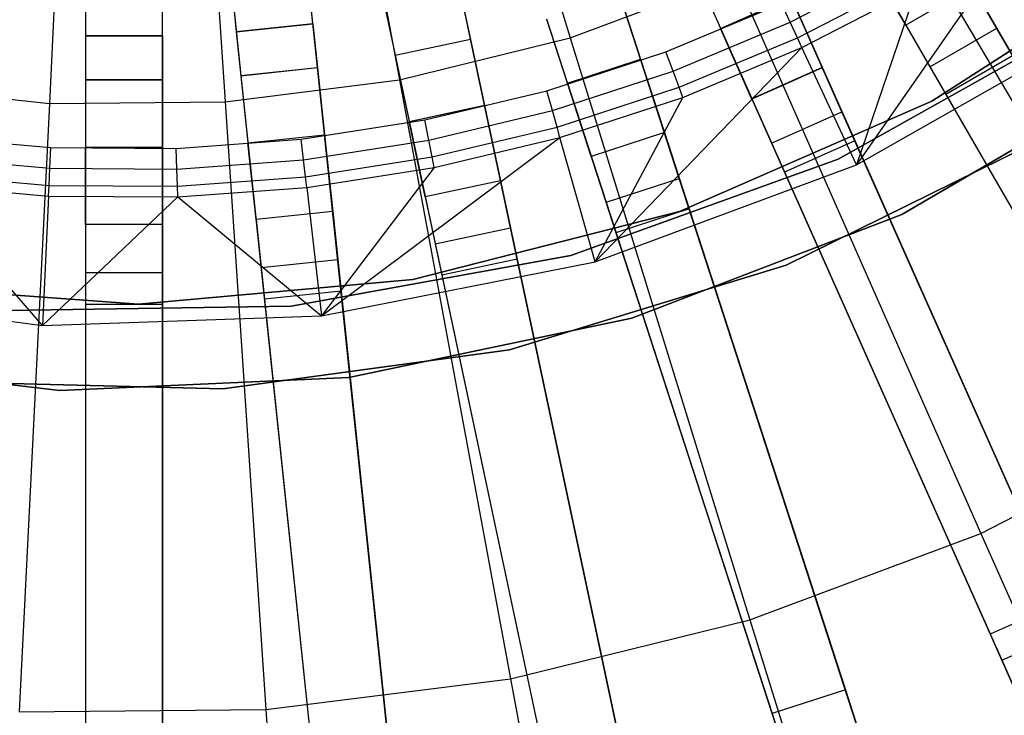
# Model space of a CAD drawing. Extents: x 1 to 71.1, y -35.1 to 35.1.
# Tile 46 of 85: x 35.8 to 37.7, y -4.1 to -2.8. Entities that reach past the tile are written whole.
import ezdxf

# ---------------------------------------------------------------- set-up
doc = ezdxf.new("R2010")
doc.units = 0
doc.header["$LTSCALE"] = 2.54
doc.layers.get('0').update_dxf_attribs({"color": 13, "linetype": 'CONTINUOUS'})

# ---------------------------------------------------------------- blocks, each defined once
blk = doc.blocks.new('LPUMPKIN_L_444_STL')
at = {"color": 0}
for p, q in [((36.5419, -1.6619, 208.7134), (36.8973, -2.8118, 208.8987)), ((36.5419, -1.6619, 208.7134), (36.8973, -2.8118, 208.8987)), ((36.3455, -1.7103, 208.7134), (36.565, -2.8937, 208.8987)), ((36.3455, -1.7103, 208.7134), (36.565, -2.8937, 208.8987)), ((35.9425, -1.7373, 208.7134), (35.8832, -2.9395, 208.8987)), ((35.9425, -1.7373, 208.7134), (35.8832, -2.9395, 208.8987)), ((36.1448, -1.7356, 208.7134), (36.2254, -2.9364, 208.8987)), ((36.1448, -1.7356, 208.7134), (36.2254, -2.9364, 208.8987)), ((39.4486, -5.7741, 49.4528), (37.5397, -2.4679, 49.6954)), ((39.4486, -5.7741, 49.4528), (37.5397, -2.4679, 49.6954)), ((37.5403, -2.4688, 49.8454), (39.4523, -5.7805, 49.6028)), ((37.5403, -2.4688, 49.8454), (39.4523, -5.7805, 49.6028)), ((37.4098, -2.5429, 49.6954), (39.3187, -5.8491, 49.4528)), ((37.4098, -2.5429, 49.6954), (39.3187, -5.8491, 49.4528)), ((37.4104, -2.5438, 49.8454), (39.3224, -5.8555, 49.6028)), ((37.4104, -2.5438, 49.8454), (39.3224, -5.8555, 49.6028)), ((37.5223, -2.5356, 208.8987), (38.1239, -3.5567, 209.1785)), ((37.5223, -2.5356, 208.8987), (38.1239, -3.5567, 209.1785)), ((36.7032, -2.8141, 49.6954), (36.6543, -2.5841, 49.6954)), ((36.7032, -2.8141, 49.6954), (36.6543, -2.5841, 49.6954)), ((37.7854, -2.5821, 50.6111), (37.4549, -3.0587, 49.8786)), ((37.7854, -2.5821, 50.6111), (37.4549, -3.0587, 49.8786)), ((37.7276, -2.7932, 20.6466), (37.6056, -2.5819, 20.4026)), ((37.7276, -2.7932, 20.6466), (37.6056, -2.5819, 20.4026)), ((36.5075, -2.6152, 49.6954), (36.5564, -2.8453, 49.6954)), ((36.5075, -2.6152, 49.6954), (36.5564, -2.8453, 49.6954)), ((38.8261, -6.0995, 49.4529), (37.2735, -2.6123, 49.6954)), ((38.8261, -6.0995, 49.4529), (37.2735, -2.6123, 49.6954)), ((37.274, -2.6133, 49.8454), (38.8291, -6.1063, 49.6029)), ((37.274, -2.6133, 49.8454), (38.8291, -6.1063, 49.6029)), ((36.3964, -2.7845, 50.2786), (36.3807, -2.6353, 50.2786)), ((36.4053, -2.8692, 49.6954), (36.3807, -2.6353, 49.6954)), ((36.3964, -2.7845, 50.2786), (36.3807, -2.6353, 50.2786)), ((36.4053, -2.8692, 49.6954), (36.3807, -2.6353, 49.6954)), ((37.6011, -2.9352, 19.6661), (38.0516, -2.6448, 19.6661)), ((38.0516, -2.6448, 19.7661), (37.6011, -2.9352, 19.7661)), ((37.6011, -2.9352, 19.6661), (38.0516, -2.6448, 19.6661)), ((38.0516, -2.6448, 19.7661), (37.6011, -2.9352, 19.7661)), ((35.9533, -2.6577, 50.2786), (35.9533, -2.8077, 50.2786)), ((35.9533, -2.6577, 50.2786), (35.9533, -2.8077, 50.2786)), ((35.9533, -2.6577, 49.6954), (35.9533, -2.8929, 49.6954)), ((35.9533, -2.6577, 49.6954), (35.9533, -2.8929, 49.6954)), ((36.1033, -2.8077, 50.2786), (36.1033, -2.6577, 50.2786)), ((36.1033, -2.8929, 49.6954), (36.1033, -2.6577, 49.6954)), ((36.1033, -2.8077, 50.2786), (36.1033, -2.6577, 50.2786)), ((36.1033, -2.8929, 49.6954), (36.1033, -2.6577, 49.6954)), ((36.2315, -2.651, 50.2786), (36.2472, -2.8002, 50.2786)), ((36.2315, -2.651, 50.2786), (36.2472, -2.8002, 50.2786)), ((36.2315, -2.651, 49.6954), (36.2561, -2.8849, 49.6954)), ((36.2315, -2.651, 49.6954), (36.2561, -2.8849, 49.6954)), ((37.4757, -2.6569, 20.4026), (37.5977, -2.8682, 20.6466)), ((37.4757, -2.6569, 20.4026), (37.5977, -2.8682, 20.6466)), ((37.5507, -2.7869, 20.0616), (37.4757, -2.657, 20.0616)), ((37.5507, -2.7869, 20.0616), (37.4757, -2.657, 20.0616)), ((37.1365, -2.6733, 49.6954), (38.689, -6.1605, 49.4529)), ((37.1365, -2.6733, 49.6954), (38.689, -6.1605, 49.4529)), ((37.1369, -2.6744, 49.8454), (38.6921, -6.1673, 49.6029)), ((37.1369, -2.6744, 49.8454), (38.6921, -6.1673, 49.6029)), ((37.3255, -2.7812, 50.6702), (37.545, -2.6678, 50.6702)), ((37.3255, -2.7812, 50.6702), (37.545, -2.6678, 50.6702)), ((36.8973, -2.8118, 208.8987), (37.2178, -2.6919, 208.8987)), ((36.8973, -2.8118, 208.8987), (37.2178, -2.6919, 208.8987)), ((37.2178, -2.6919, 208.8987), (37.6969, -3.776, 209.1785)), ((37.2178, -2.6919, 208.8987), (37.6969, -3.776, 209.1785)), ((37.3396, -2.8114, 50.6463), (37.5615, -2.6968, 50.6463)), ((37.3396, -2.8114, 50.6463), (37.5615, -2.6968, 50.6463)), ((37.3485, -2.8305, 50.6111), (37.5719, -2.7151, 50.6111)), ((37.3485, -2.8305, 50.6111), (37.5719, -2.7151, 50.6111)), ((37.5719, -2.7151, 50.6111), (37.4549, -3.0587, 49.8786)), ((37.5719, -2.7151, 50.6111), (37.4549, -3.0587, 49.8786)), ((37.6806, -2.7119, 20.0616), (37.5507, -2.7869, 20.0616)), ((37.6806, -2.7119, 20.0616), (37.5507, -2.7869, 20.0616)), ((37.6806, -2.7119, 20.3405), (37.5507, -2.7869, 20.3405)), ((37.6806, -2.7119, 20.3405), (37.5507, -2.7869, 20.3405)), ((37.6806, -2.7119, 20.3405), (37.7586, -2.847, 20.4966)), ((37.6806, -2.7119, 20.3405), (37.7586, -2.847, 20.4966)), ((36.6854, -2.7308, 49.8454), (36.7034, -2.8152, 49.8454)), ((36.6854, -2.7308, 49.8454), (36.7034, -2.8152, 49.8454)), ((38.173, -6.3579, 49.4529), (36.9936, -2.7282, 49.6954)), ((38.173, -6.3579, 49.4529), (36.9936, -2.7282, 49.6954)), ((36.994, -2.7292, 49.8454), (38.1753, -6.3649, 49.603)), ((36.994, -2.7292, 49.8454), (38.1753, -6.3649, 49.603)), ((37.19, -2.7937, 20.4026), (37.3271, -2.7327, 20.4026)), ((37.19, -2.7937, 20.4026), (37.3271, -2.7327, 20.4026)), ((37.1901, -2.7938, 20.0616), (37.3271, -2.7327, 20.0616)), ((37.1901, -2.7938, 20.0616), (37.3271, -2.7327, 20.0616)), ((37.3271, -2.7327, 20.0616), (37.3881, -2.8698, 20.0616)), ((37.4263, -2.9555, 20.6466), (37.3271, -2.7327, 20.4026)), ((37.3271, -2.7327, 20.0616), (37.3881, -2.8698, 20.0616)), ((37.4263, -2.9555, 20.6466), (37.3271, -2.7327, 20.4026)), ((37.0835, -2.8389, 50.6786), (37.3085, -2.7448, 50.6786)), ((37.0835, -2.8389, 50.6786), (37.3085, -2.7448, 50.6786)), ((37.3255, -2.7812, 50.6702), (37.3085, -2.7448, 50.6786)), ((37.3255, -2.7812, 50.6702), (37.3085, -2.7448, 50.6786)), ((36.5387, -2.762, 49.8454), (36.5567, -2.8464, 49.8454)), ((36.5387, -2.762, 49.8454), (36.5567, -2.8464, 49.8454)), ((36.851, -2.7745, 49.6954), (38.0303, -6.4042, 49.4529)), ((36.851, -2.7745, 49.6954), (38.0303, -6.4042, 49.4529)), ((36.8513, -2.7756, 49.8454), (38.0326, -6.4113, 49.603)), ((36.8513, -2.7756, 49.8454), (38.0326, -6.4113, 49.603)), ((37.419, -3.0477, 19.6661), (37.9017, -2.7772, 19.6661)), ((37.9017, -2.7772, 20.2661), (37.419, -3.0477, 20.2661)), ((37.9017, -2.7772, 20.2661), (37.419, -3.0477, 20.2661)), ((37.419, -3.0477, 19.6661), (37.9017, -2.7772, 19.6661)), ((36.2472, -2.8002, 50.2786), (36.3964, -2.7845, 50.2786)), ((36.3964, -2.7845, 49.8454), (36.2472, -2.8002, 49.8454)), ((36.3964, -2.7845, 49.8454), (36.2472, -2.8002, 49.8454)), ((36.2472, -2.8002, 50.2786), (36.3964, -2.7845, 50.2786)), ((36.3964, -2.7845, 50.2786), (36.3964, -2.7845, 49.8454)), ((36.3964, -2.7845, 49.8454), (36.4054, -2.8704, 49.8454)), ((36.3964, -2.7845, 49.8454), (36.4054, -2.8704, 49.8454)), ((36.3964, -2.7845, 50.2786), (36.3964, -2.7845, 49.8454)), ((37.0975, -2.8765, 50.6702), (37.3255, -2.7812, 50.6702)), ((37.0975, -2.8765, 50.6702), (37.3255, -2.7812, 50.6702)), ((37.19, -2.7937, 20.4026), (37.1901, -2.7938, 20.0616)), ((37.19, -2.7937, 20.4026), (37.2893, -3.0165, 20.6466)), ((37.19, -2.7937, 20.4026), (37.2893, -3.0165, 20.6466)), ((37.19, -2.7937, 20.4026), (37.1901, -2.7938, 20.0616)), ((37.2511, -2.9308, 20.0616), (37.1901, -2.7938, 20.0616)), ((37.2511, -2.9308, 20.0616), (37.1901, -2.7938, 20.0616)), ((37.3396, -2.8114, 50.6463), (37.3255, -2.7812, 50.6702)), ((37.3396, -2.8114, 50.6463), (37.3255, -2.7812, 50.6702)), ((37.4549, -3.0587, 49.8786), (37.9271, -2.7902, 49.8786)), ((37.4549, -3.0587, 49.8786), (37.9271, -2.7902, 49.8786)), ((37.5507, -2.7869, 20.3405), (37.5507, -2.7869, 20.0616)), ((37.5507, -2.7869, 20.3405), (37.6287, -2.922, 20.4966)), ((37.5507, -2.7869, 20.3405), (37.5507, -2.7869, 20.0616)), ((37.5507, -2.7869, 20.3405), (37.6287, -2.922, 20.4966)), ((37.5977, -2.8682, 20.6466), (37.7276, -2.7932, 20.6466)), ((37.5977, -2.8682, 20.6466), (37.7276, -2.7932, 20.6466)), ((38.2785, -3.7474, 20.6466), (37.7276, -2.7932, 20.6466)), ((38.2785, -3.7474, 20.6466), (37.7276, -2.7932, 20.6466)), ((35.9533, -2.8077, 50.2786), (36.1033, -2.8077, 50.2786)), ((35.9533, -2.8077, 49.8454), (35.9533, -2.8941, 49.8454)), ((35.9533, -2.8077, 50.2786), (35.9533, -2.8077, 49.8454)), ((36.1033, -2.8077, 49.8454), (35.9533, -2.8077, 49.8454)), ((35.9533, -2.8077, 49.8454), (35.9533, -2.8941, 49.8454)), ((36.1033, -2.8077, 49.8454), (35.9533, -2.8077, 49.8454)), ((35.9533, -2.8077, 50.2786), (36.1033, -2.8077, 50.2786)), ((35.9533, -2.8077, 50.2786), (35.9533, -2.8077, 49.8454)), ((36.1033, -2.8077, 50.2786), (36.1033, -2.8077, 49.8454)), ((36.1033, -2.8077, 49.8454), (36.1033, -2.8941, 49.8454)), ((36.1033, -2.8077, 49.8454), (36.1033, -2.8941, 49.8454)), ((36.1033, -2.8077, 50.2786), (36.1033, -2.8077, 49.8454)), ((36.2472, -2.8002, 49.8454), (36.2562, -2.886, 49.8454)), ((36.2472, -2.8002, 50.2786), (36.2472, -2.8002, 49.8454)), ((36.2472, -2.8002, 49.8454), (36.2562, -2.886, 49.8454)), ((36.2472, -2.8002, 50.2786), (36.2472, -2.8002, 49.8454)), ((36.5564, -2.8453, 49.6954), (36.7032, -2.8141, 49.6954)), ((36.5564, -2.8453, 49.6954), (36.7032, -2.8141, 49.6954)), ((36.7034, -2.8152, 49.8454), (36.5567, -2.8464, 49.8454)), ((36.7034, -2.8152, 49.8454), (36.5567, -2.8464, 49.8454)), ((36.565, -2.8937, 208.8987), (36.8973, -2.8118, 208.8987)), ((36.565, -2.8937, 208.8987), (36.8973, -2.8118, 208.8987)), ((37.4965, -6.5464, 49.453), (36.7032, -2.8141, 49.6954)), ((37.4965, -6.5464, 49.453), (36.7032, -2.8141, 49.6954)), ((36.7034, -2.8152, 49.8454), (37.498, -6.5537, 49.603)), ((36.7034, -2.8152, 49.8454), (37.498, -6.5537, 49.603)), ((36.8973, -2.8118, 208.8987), (37.2472, -3.9442, 209.1785)), ((36.8973, -2.8118, 208.8987), (37.2472, -3.9442, 209.1785)), ((37.1091, -2.9078, 50.6463), (37.3396, -2.8114, 50.6463)), ((37.1091, -2.9078, 50.6463), (37.3396, -2.8114, 50.6463)), ((37.3485, -2.8305, 50.6111), (37.3396, -2.8114, 50.6463)), ((37.3485, -2.8305, 50.6111), (37.3396, -2.8114, 50.6463)), ((37.3485, -2.8305, 50.6111), (36.9458, -3.2479, 49.8786)), ((37.3485, -2.8305, 50.6111), (36.9458, -3.2479, 49.8786)), ((37.1164, -2.9275, 50.6111), (37.3485, -2.8305, 50.6111)), ((37.1164, -2.9275, 50.6111), (37.3485, -2.8305, 50.6111)), ((37.4549, -3.0587, 49.8786), (37.3485, -2.8305, 50.6111)), ((37.4549, -3.0587, 49.8786), (37.3485, -2.8305, 50.6111)), ((36.5564, -2.8453, 49.6954), (37.3498, -6.5776, 49.453)), ((36.5564, -2.8453, 49.6954), (37.3498, -6.5776, 49.453)), ((36.5567, -2.8464, 49.8454), (37.3513, -6.5849, 49.603)), ((36.5567, -2.8464, 49.8454), (37.3513, -6.5849, 49.603)), ((36.8516, -2.9146, 50.6786), (37.0835, -2.8389, 50.6786)), ((36.8516, -2.9146, 50.6786), (37.0835, -2.8389, 50.6786)), ((36.8917, -2.8999, 20.0616), (37.0344, -2.8535, 20.0616)), ((36.8917, -2.8999, 20.0616), (37.0344, -2.8535, 20.0616)), ((36.8917, -2.8998, 20.4026), (37.0343, -2.8535, 20.4026)), ((36.8917, -2.8998, 20.4026), (37.0343, -2.8535, 20.4026)), ((37.0344, -2.8535, 20.0616), (37.0343, -2.8535, 20.4026)), ((37.1097, -3.0855, 20.6466), (37.0343, -2.8535, 20.4026)), ((37.0344, -2.8535, 20.0616), (37.0343, -2.8535, 20.4026)), ((37.1097, -3.0855, 20.6466), (37.0343, -2.8535, 20.4026)), ((37.0344, -2.8535, 20.0616), (37.0807, -2.9962, 20.0616)), ((37.0344, -2.8535, 20.0616), (37.0807, -2.9962, 20.0616)), ((37.0975, -2.8765, 50.6702), (37.0835, -2.8389, 50.6786)), ((37.0975, -2.8765, 50.6702), (37.0835, -2.8389, 50.6786)), ((37.7586, -2.847, 20.4966), (37.6287, -2.922, 20.4966)), ((37.7586, -2.847, 20.4966), (37.6287, -2.922, 20.4966)), ((36.2561, -2.8849, 49.6954), (36.4053, -2.8692, 49.6954)), ((36.2561, -2.8849, 49.6954), (36.4053, -2.8692, 49.6954)), ((36.4054, -2.8704, 49.8454), (36.2562, -2.886, 49.8454)), ((36.4054, -2.8704, 49.8454), (36.2562, -2.886, 49.8454)), ((36.8041, -6.6632, 49.4531), (36.4053, -2.8692, 49.6954)), ((36.8041, -6.6632, 49.4531), (36.4053, -2.8692, 49.6954)), ((36.4054, -2.8704, 49.8454), (36.8048, -6.6705, 49.6031)), ((36.4054, -2.8704, 49.8454), (36.8048, -6.6705, 49.6031)), ((37.3881, -2.8697, 20.3405), (37.2511, -2.9307, 20.3405)), ((37.3881, -2.8697, 20.3405), (37.2511, -2.9307, 20.3405)), ((37.3881, -2.8698, 20.0616), (37.2511, -2.9308, 20.0616)), ((37.3881, -2.8698, 20.0616), (37.2511, -2.9308, 20.0616)), ((37.3881, -2.8697, 20.3405), (37.3881, -2.8698, 20.0616)), ((37.3881, -2.8697, 20.3405), (37.4516, -3.0123, 20.4966)), ((37.3881, -2.8697, 20.3405), (37.4516, -3.0123, 20.4966)), ((37.3881, -2.8697, 20.3405), (37.3881, -2.8698, 20.0616)), ((38.0297, -2.8713, 20.4661), (37.5432, -3.1552, 20.4661)), ((37.5432, -3.1552, 20.2661), (38.0297, -2.8713, 20.2661)), ((38.0297, -2.8713, 20.4661), (37.5432, -3.1552, 20.4661)), ((37.5432, -3.1552, 20.2661), (38.0297, -2.8713, 20.2661)), ((37.5977, -2.8682, 20.6466), (38.1486, -3.8224, 20.6466)), ((37.5977, -2.8682, 20.6466), (38.1486, -3.8224, 20.6466)), ((35.9533, -2.8929, 49.6954), (35.9533, -6.7068, 49.4532)), ((35.9533, -2.8929, 49.6954), (36.1033, -2.8929, 49.6954)), ((35.9533, -2.8929, 49.6954), (35.9533, -6.7068, 49.4532)), ((35.9533, -2.8929, 49.6954), (36.1033, -2.8929, 49.6954)), ((36.1033, -2.8941, 49.8454), (35.9533, -2.8941, 49.8454)), ((35.9533, -2.8941, 49.8454), (35.9533, -6.7142, 49.6032)), ((35.9533, -2.8941, 49.8454), (35.9533, -6.7142, 49.6032)), ((36.1033, -2.8941, 49.8454), (35.9533, -2.8941, 49.8454)), ((36.1033, -6.7068, 49.4532), (36.1033, -2.8929, 49.6954)), ((36.1033, -6.7068, 49.4532), (36.1033, -2.8929, 49.6954)), ((36.1033, -2.8941, 49.8454), (36.1033, -6.7142, 49.6032)), ((36.1033, -2.8941, 49.8454), (36.1033, -6.7142, 49.6032)), ((36.2254, -2.9364, 208.8987), (36.565, -2.8937, 208.8987)), ((36.2254, -2.9364, 208.8987), (36.565, -2.8937, 208.8987)), ((36.2561, -2.8849, 49.6954), (36.6549, -6.6788, 49.4531)), ((36.2561, -2.8849, 49.6954), (36.6549, -6.6788, 49.4531)), ((36.2562, -2.886, 49.8454), (36.6557, -6.6862, 49.6031)), ((36.2562, -2.886, 49.8454), (36.6557, -6.6862, 49.6031)), ((36.565, -2.8937, 208.8987), (36.7811, -4.059, 209.1785)), ((36.565, -2.8937, 208.8987), (36.7811, -4.059, 209.1785)), ((36.8625, -2.9532, 50.6702), (37.0975, -2.8765, 50.6702)), ((36.8625, -2.9532, 50.6702), (37.0975, -2.8765, 50.6702)), ((37.1091, -2.9078, 50.6463), (37.0975, -2.8765, 50.6702)), ((37.1091, -2.9078, 50.6463), (37.0975, -2.8765, 50.6702)), ((35.5429, -2.9027, 208.8987), (35.8832, -2.9395, 208.8987)), ((35.5429, -2.9027, 208.8987), (35.8832, -2.9395, 208.8987)), ((36.8716, -2.9854, 50.6463), (37.1091, -2.9078, 50.6463)), ((36.8716, -2.9854, 50.6463), (37.1091, -2.9078, 50.6463)), ((36.8917, -2.8998, 20.4026), (36.8917, -2.8999, 20.0616)), ((36.8917, -2.8998, 20.4026), (36.967, -3.1318, 20.6466)), ((36.8917, -2.8998, 20.4026), (36.967, -3.1318, 20.6466)), ((36.8917, -2.8998, 20.4026), (36.8917, -2.8999, 20.0616)), ((36.938, -3.0425, 20.0616), (36.8917, -2.8999, 20.0616)), ((36.938, -3.0425, 20.0616), (36.8917, -2.8999, 20.0616)), ((37.1164, -2.9275, 50.6111), (37.1091, -2.9078, 50.6463)), ((37.1164, -2.9275, 50.6111), (37.1091, -2.9078, 50.6463)), ((36.6144, -2.9714, 50.6786), (36.8516, -2.9146, 50.6786)), ((36.6144, -2.9714, 50.6786), (36.8516, -2.9146, 50.6786)), ((36.8625, -2.9532, 50.6702), (36.8516, -2.9146, 50.6786)), ((36.8625, -2.9532, 50.6702), (36.8516, -2.9146, 50.6786)), ((36.8773, -3.0056, 50.6111), (37.1164, -2.9275, 50.6111)), ((36.8773, -3.0056, 50.6111), (37.1164, -2.9275, 50.6111)), ((36.9458, -3.2479, 49.8786), (37.1164, -2.9275, 50.6111)), ((36.9458, -3.2479, 49.8786), (37.1164, -2.9275, 50.6111)), ((37.2511, -2.9307, 20.3405), (37.2511, -2.9308, 20.0616)), ((37.2511, -2.9307, 20.3405), (37.3145, -3.0733, 20.4966)), ((37.2511, -2.9307, 20.3405), (37.2511, -2.9308, 20.0616)), ((37.2511, -2.9307, 20.3405), (37.3145, -3.0733, 20.4966)), ((37.6287, -2.922, 20.4966), (38.1208, -3.7743, 20.4966)), ((37.6287, -2.922, 20.4966), (38.1208, -3.7743, 20.4966)), ((35.8832, -2.9395, 208.8987), (35.8247, -4.1232, 209.1785)), ((35.8832, -2.9395, 208.8987), (35.8247, -4.1232, 209.1785)), ((35.8832, -2.9395, 208.8987), (36.2254, -2.9364, 208.8987)), ((35.8832, -2.9395, 208.8987), (36.2254, -2.9364, 208.8987)), ((36.2254, -2.9364, 208.8987), (36.3048, -4.1189, 209.1785)), ((36.2254, -2.9364, 208.8987), (36.3048, -4.1189, 209.1785)), ((36.5838, -2.9742, 20.4026), (36.7305, -2.943, 20.4026)), ((36.5838, -2.9742, 20.4026), (36.7305, -2.943, 20.4026)), ((36.5838, -2.9743, 20.0616), (36.7306, -2.9431, 20.0616)), ((36.5838, -2.9743, 20.0616), (36.7306, -2.9431, 20.0616)), ((36.7306, -2.9431, 20.0616), (36.7305, -2.943, 20.4026)), ((36.7813, -3.1816, 20.6466), (36.7305, -2.943, 20.4026)), ((36.7306, -2.9431, 20.0616), (36.7305, -2.943, 20.4026)), ((36.7813, -3.1816, 20.6466), (36.7305, -2.943, 20.4026)), ((36.7306, -2.9431, 20.0616), (36.7617, -3.0898, 20.0616)), ((36.7306, -2.9431, 20.0616), (36.7617, -3.0898, 20.0616)), ((37.1099, -3.1494, 19.6661), (37.6011, -2.9352, 19.6661)), ((37.6011, -2.9352, 19.7661), (37.1099, -3.1494, 19.7661)), ((37.1099, -3.1494, 19.6661), (37.6011, -2.9352, 19.6661)), ((37.6011, -2.9352, 19.7661), (37.1099, -3.1494, 19.7661)), ((37.6011, -2.9352, 19.6661), (37.6011, -2.9352, 19.7661)), ((37.6011, -2.9352, 19.6661), (37.6011, -2.9352, 19.7661)), ((36.6222, -3.0108, 50.6702), (36.8625, -2.9532, 50.6702)), ((36.6222, -3.0108, 50.6702), (36.8625, -2.9532, 50.6702)), ((36.8716, -2.9854, 50.6463), (36.8625, -2.9532, 50.6702)), ((36.8716, -2.9854, 50.6463), (36.8625, -2.9532, 50.6702)), ((37.2893, -3.0165, 20.6466), (37.4263, -2.9555, 20.6466)), ((37.2893, -3.0165, 20.6466), (37.4263, -2.9555, 20.6466)), ((37.8744, -3.962, 20.6466), (37.4263, -2.9555, 20.6466)), ((37.8744, -3.962, 20.6466), (37.4263, -2.9555, 20.6466)), ((36.3734, -3.0089, 50.6786), (36.6144, -2.9714, 50.6786)), ((36.3734, -3.0089, 50.6786), (36.6144, -2.9714, 50.6786)), ((36.5838, -2.9742, 20.4026), (36.5838, -2.9743, 20.0616)), ((36.5838, -2.9742, 20.4026), (36.6345, -3.2128, 20.6466)), ((36.5838, -2.9742, 20.4026), (36.6345, -3.2128, 20.6466)), ((36.5838, -2.9742, 20.4026), (36.5838, -2.9743, 20.0616)), ((36.615, -3.121, 20.0616), (36.5838, -2.9743, 20.0616)), ((36.615, -3.121, 20.0616), (36.5838, -2.9743, 20.0616)), ((36.6222, -3.0108, 50.6702), (36.6144, -2.9714, 50.6786)), ((36.6222, -3.0108, 50.6702), (36.6144, -2.9714, 50.6786)), ((36.6286, -3.0435, 50.6463), (36.8716, -2.9854, 50.6463)), ((36.6286, -3.0435, 50.6463), (36.8716, -2.9854, 50.6463)), ((36.8773, -3.0056, 50.6111), (36.8716, -2.9854, 50.6463)), ((36.8773, -3.0056, 50.6111), (36.8716, -2.9854, 50.6463)), ((35.6433, -3.0041, 50.6786), (35.8863, -3.0253, 50.6786)), ((35.6433, -3.0041, 50.6786), (35.8863, -3.0253, 50.6786)), ((36.1302, -3.0269, 50.6786), (36.3734, -3.0089, 50.6786)), ((36.1302, -3.0269, 50.6786), (36.3734, -3.0089, 50.6786)), ((36.2699, -3.016, 20.0616), (36.4191, -3.0003, 20.0616)), ((36.2699, -3.016, 20.0616), (36.4191, -3.0003, 20.0616)), ((36.2699, -3.0159, 20.4026), (36.4191, -3.0003, 20.4026)), ((36.2699, -3.0159, 20.4026), (36.4191, -3.0003, 20.4026)), ((36.378, -3.0488, 50.6702), (36.3734, -3.0089, 50.6786)), ((36.378, -3.0488, 50.6702), (36.3734, -3.0089, 50.6786)), ((36.4129, -3.353, 49.8786), (36.8773, -3.0056, 50.6111)), ((36.4129, -3.353, 49.8786), (36.8773, -3.0056, 50.6111)), ((36.4191, -3.0003, 20.0616), (36.4348, -3.1495, 20.0616)), ((36.4191, -3.0003, 20.0616), (36.4191, -3.0003, 20.4026)), ((36.4446, -3.2429, 20.6466), (36.4191, -3.0003, 20.4026)), ((36.4191, -3.0003, 20.0616), (36.4348, -3.1495, 20.0616)), ((36.4191, -3.0003, 20.0616), (36.4191, -3.0003, 20.4026)), ((36.4446, -3.2429, 20.6466), (36.4191, -3.0003, 20.4026)), ((36.6327, -3.0642, 50.6111), (36.8773, -3.0056, 50.6111)), ((36.6327, -3.0642, 50.6111), (36.8773, -3.0056, 50.6111)), ((36.9458, -3.2479, 49.8786), (36.8773, -3.0056, 50.6111)), ((36.9458, -3.2479, 49.8786), (36.8773, -3.0056, 50.6111)), ((37.0807, -2.9961, 20.3405), (36.938, -3.0425, 20.3405)), ((37.0807, -2.9961, 20.3405), (36.938, -3.0425, 20.3405)), ((37.0807, -2.9962, 20.0616), (36.938, -3.0425, 20.0616)), ((37.0807, -2.9962, 20.0616), (36.938, -3.0425, 20.0616)), ((37.0807, -2.9961, 20.3405), (37.0807, -2.9962, 20.0616)), ((37.0807, -2.9961, 20.3405), (37.1289, -3.1446, 20.4966)), ((37.0807, -2.9961, 20.3405), (37.1289, -3.1446, 20.4966)), ((37.0807, -2.9961, 20.3405), (37.0807, -2.9962, 20.0616)), ((37.8227, -3.005, 19.6661), (37.3174, -3.2539, 19.6661)), ((37.3174, -3.2539, 20.2661), (37.8227, -3.005, 20.2661)), ((37.8227, -3.005, 19.6661), (37.3174, -3.2539, 19.6661)), ((37.3174, -3.2539, 20.2661), (37.8227, -3.005, 20.2661)), ((35.8844, -3.0654, 50.6702), (35.8863, -3.0253, 50.6786)), ((35.8844, -3.0654, 50.6702), (35.8863, -3.0253, 50.6786)), ((35.8863, -3.0253, 50.6786), (36.1302, -3.0269, 50.6786)), ((35.8863, -3.0253, 50.6786), (36.1302, -3.0269, 50.6786)), ((35.9533, -3.0247, 20.4026), (35.9533, -3.0248, 20.0616)), ((35.9533, -3.0247, 20.4026), (36.1033, -3.0247, 20.4026)), ((35.9533, -3.0247, 20.4026), (35.9533, -3.2686, 20.6466)), ((35.9533, -3.0247, 20.4026), (36.1033, -3.0247, 20.4026)), ((35.9533, -3.0247, 20.4026), (35.9533, -3.2686, 20.6466)), ((35.9533, -3.0247, 20.4026), (35.9533, -3.0248, 20.0616)), ((35.9533, -3.1748, 20.0616), (35.9533, -3.0248, 20.0616)), ((35.9533, -3.0248, 20.0616), (36.1033, -3.0248, 20.0616)), ((35.9533, -3.0248, 20.0616), (36.1033, -3.0248, 20.0616)), ((35.9533, -3.1748, 20.0616), (35.9533, -3.0248, 20.0616)), ((36.1033, -3.0248, 20.0616), (36.1033, -3.0247, 20.4026)), ((36.1033, -3.2686, 20.6466), (36.1033, -3.0247, 20.4026)), ((36.1033, -3.0248, 20.0616), (36.1033, -3.0247, 20.4026)), ((36.1033, -3.2686, 20.6466), (36.1033, -3.0247, 20.4026)), ((36.1033, -3.0248, 20.0616), (36.1033, -3.1748, 20.0616)), ((36.1033, -3.0248, 20.0616), (36.1033, -3.1748, 20.0616)), ((36.1315, -3.0671, 50.6702), (36.1302, -3.0269, 50.6786)), ((36.1315, -3.0671, 50.6702), (36.1302, -3.0269, 50.6786)), ((36.2699, -3.0159, 20.4026), (36.2699, -3.016, 20.0616)), ((36.2699, -3.0159, 20.4026), (36.2954, -3.2585, 20.6466)), ((36.2699, -3.0159, 20.4026), (36.2954, -3.2585, 20.6466)), ((36.2699, -3.0159, 20.4026), (36.2699, -3.016, 20.0616)), ((36.2856, -3.1652, 20.0616), (36.2699, -3.016, 20.0616)), ((36.2856, -3.1652, 20.0616), (36.2699, -3.016, 20.0616)), ((36.378, -3.0488, 50.6702), (36.6222, -3.0108, 50.6702)), ((36.378, -3.0488, 50.6702), (36.6222, -3.0108, 50.6702)), ((36.6286, -3.0435, 50.6463), (36.6222, -3.0108, 50.6702)), ((36.6286, -3.0435, 50.6463), (36.6222, -3.0108, 50.6702)), ((37.2893, -3.0165, 20.6466), (37.7374, -4.0231, 20.6466)), ((37.2893, -3.0165, 20.6466), (37.7374, -4.0231, 20.6466)), ((37.4516, -3.0123, 20.4966), (37.3145, -3.0733, 20.4966)), ((37.4516, -3.0123, 20.4966), (37.3145, -3.0733, 20.4966)), ((37.4516, -3.0123, 20.4966), (37.8519, -3.9113, 20.4966)), ((37.4516, -3.0123, 20.4966), (37.8519, -3.9113, 20.4966)), ((35.6382, -3.0439, 50.6702), (35.8844, -3.0654, 50.6702)), ((35.6382, -3.0439, 50.6702), (35.8844, -3.0654, 50.6702)), ((36.3818, -3.082, 50.6463), (36.6286, -3.0435, 50.6463)), ((36.3818, -3.082, 50.6463), (36.6286, -3.0435, 50.6463)), ((36.6327, -3.0642, 50.6111), (36.6286, -3.0435, 50.6463)), ((36.6327, -3.0642, 50.6111), (36.6286, -3.0435, 50.6463)), ((36.8984, -3.235, 19.6661), (37.419, -3.0477, 19.6661)), ((37.419, -3.0477, 20.2661), (36.8984, -3.235, 20.2661)), ((37.419, -3.0477, 20.2661), (36.8984, -3.235, 20.2661)), ((36.8984, -3.235, 19.6661), (37.419, -3.0477, 19.6661)), ((36.938, -3.0425, 20.3405), (36.938, -3.0425, 20.0616)), ((36.938, -3.0425, 20.3405), (36.9862, -3.1909, 20.4966)), ((36.938, -3.0425, 20.3405), (36.938, -3.0425, 20.0616)), ((36.938, -3.0425, 20.3405), (36.9862, -3.1909, 20.4966)), ((37.419, -3.0477, 20.2661), (37.419, -3.0477, 19.6661)), ((37.419, -3.0477, 20.2661), (37.419, -3.0477, 19.6661)), ((35.8828, -3.0988, 50.6463), (35.8844, -3.0654, 50.6702)), ((35.8828, -3.0988, 50.6463), (35.8844, -3.0654, 50.6702)), ((35.8844, -3.0654, 50.6702), (36.1315, -3.0671, 50.6702)), ((35.8844, -3.0654, 50.6702), (36.1315, -3.0671, 50.6702)), ((36.1315, -3.0671, 50.6702), (36.378, -3.0488, 50.6702)), ((36.1315, -3.0671, 50.6702), (36.378, -3.0488, 50.6702)), ((36.1327, -3.1004, 50.6463), (36.1315, -3.0671, 50.6702)), ((36.1327, -3.1004, 50.6463), (36.1315, -3.0671, 50.6702)), ((36.3818, -3.082, 50.6463), (36.378, -3.0488, 50.6702)), ((36.3818, -3.082, 50.6463), (36.378, -3.0488, 50.6702)), ((36.3842, -3.1029, 50.6111), (36.6327, -3.0642, 50.6111)), ((36.3842, -3.1029, 50.6111), (36.6327, -3.0642, 50.6111)), ((36.6327, -3.0642, 50.6111), (36.4129, -3.353, 49.8786)), ((36.6327, -3.0642, 50.6111), (36.4129, -3.353, 49.8786)), ((36.9458, -3.2479, 49.8786), (37.4549, -3.0587, 49.8786)), ((36.9458, -3.2479, 49.8786), (37.4549, -3.0587, 49.8786)), ((35.634, -3.077, 50.6463), (35.8828, -3.0988, 50.6463)), ((35.634, -3.077, 50.6463), (35.8828, -3.0988, 50.6463)), ((36.1327, -3.1004, 50.6463), (36.3818, -3.082, 50.6463)), ((36.1327, -3.1004, 50.6463), (36.3818, -3.082, 50.6463)), ((36.3842, -3.1029, 50.6111), (36.3818, -3.082, 50.6463)), ((36.3842, -3.1029, 50.6111), (36.3818, -3.082, 50.6463)), ((36.967, -3.1318, 20.6466), (37.1097, -3.0855, 20.6466)), ((36.967, -3.1318, 20.6466), (37.1097, -3.0855, 20.6466)), ((37.4502, -4.1333, 20.6466), (37.1097, -3.0855, 20.6466)), ((37.4502, -4.1333, 20.6466), (37.1097, -3.0855, 20.6466)), ((37.3145, -3.0733, 20.4966), (37.7148, -3.9723, 20.4966)), ((37.3145, -3.0733, 20.4966), (37.7148, -3.9723, 20.4966)), ((35.6313, -3.0979, 50.6111), (35.8818, -3.1198, 50.6111)), ((35.87, -3.3713, 49.8786), (35.6313, -3.0979, 50.6111)), ((35.6313, -3.0979, 50.6111), (35.8818, -3.1198, 50.6111)), ((35.87, -3.3713, 49.8786), (35.6313, -3.0979, 50.6111)), ((35.8818, -3.1198, 50.6111), (35.8828, -3.0988, 50.6463)), ((35.8818, -3.1198, 50.6111), (35.8828, -3.0988, 50.6463)), ((35.8828, -3.0988, 50.6463), (36.1327, -3.1004, 50.6463)), ((35.8828, -3.0988, 50.6463), (36.1327, -3.1004, 50.6463)), ((36.1334, -3.1214, 50.6111), (36.1327, -3.1004, 50.6463)), ((36.1334, -3.1214, 50.6111), (36.1327, -3.1004, 50.6463)), ((36.1334, -3.1214, 50.6111), (36.3842, -3.1029, 50.6111)), ((36.1334, -3.1214, 50.6111), (36.3842, -3.1029, 50.6111)), ((36.3842, -3.1029, 50.6111), (36.4129, -3.353, 49.8786)), ((36.3842, -3.1029, 50.6111), (36.4129, -3.353, 49.8786)), ((36.7617, -3.0897, 20.3405), (36.615, -3.1209, 20.3405)), ((36.7617, -3.0897, 20.3405), (36.615, -3.1209, 20.3405)), ((36.7617, -3.0898, 20.0616), (36.615, -3.121, 20.0616)), ((36.7617, -3.0898, 20.0616), (36.615, -3.121, 20.0616)), ((36.7617, -3.0897, 20.3405), (36.7617, -3.0898, 20.0616)), ((36.7617, -3.0897, 20.3405), (36.7942, -3.2424, 20.4966)), ((36.7617, -3.0897, 20.3405), (36.7942, -3.2424, 20.4966)), ((36.7617, -3.0897, 20.3405), (36.7617, -3.0898, 20.0616)), ((35.8818, -3.1198, 50.6111), (35.87, -3.3713, 49.8786)), ((35.8818, -3.1198, 50.6111), (35.87, -3.3713, 49.8786)), ((36.1334, -3.1214, 50.6111), (35.87, -3.3713, 49.8786)), ((36.1334, -3.1214, 50.6111), (35.87, -3.3713, 49.8786)), ((35.8818, -3.1198, 50.6111), (36.1334, -3.1214, 50.6111)), ((35.8818, -3.1198, 50.6111), (36.1334, -3.1214, 50.6111)), ((36.1334, -3.1214, 50.6111), (36.4129, -3.353, 49.8786)), ((36.1334, -3.1214, 50.6111), (36.4129, -3.353, 49.8786)), ((36.615, -3.1209, 20.3405), (36.615, -3.121, 20.0616)), ((36.615, -3.1209, 20.3405), (36.6475, -3.2736, 20.4966)), ((36.615, -3.1209, 20.3405), (36.615, -3.121, 20.0616)), ((36.615, -3.1209, 20.3405), (36.6475, -3.2736, 20.4966)), ((36.967, -3.1318, 20.6466), (37.3075, -4.1797, 20.6466)), ((36.967, -3.1318, 20.6466), (37.3075, -4.1797, 20.6466)), ((36.4348, -3.1495, 20.0616), (36.2856, -3.1652, 20.0616)), ((36.4348, -3.1495, 20.0616), (36.2856, -3.1652, 20.0616)), ((36.4348, -3.1495, 20.3405), (36.2856, -3.1651, 20.3405)), ((36.4348, -3.1495, 20.3405), (36.2856, -3.1651, 20.3405)), ((36.4348, -3.1495, 20.3405), (36.4348, -3.1495, 20.0616)), ((36.4348, -3.1495, 20.3405), (36.4511, -3.3047, 20.4966)), ((36.4348, -3.1495, 20.3405), (36.4511, -3.3047, 20.4966)), ((36.4348, -3.1495, 20.3405), (36.4348, -3.1495, 20.0616)), ((36.5907, -3.2822, 19.6661), (37.1099, -3.1494, 19.6661)), ((37.1099, -3.1494, 19.7661), (36.5907, -3.2822, 19.7661)), ((36.5907, -3.2822, 19.6661), (37.1099, -3.1494, 19.6661)), ((37.1099, -3.1494, 19.7661), (36.5907, -3.2822, 19.7661)), ((37.1289, -3.1446, 20.4966), (36.9862, -3.1909, 20.4966)), ((37.1289, -3.1446, 20.4966), (36.9862, -3.1909, 20.4966)), ((37.5432, -3.1552, 20.4661), (37.0174, -3.3573, 20.4661)), ((37.0174, -3.3573, 20.2661), (37.5432, -3.1552, 20.2661)), ((37.5432, -3.1552, 20.4661), (37.0174, -3.3573, 20.4661)), ((37.0174, -3.3573, 20.2661), (37.5432, -3.1552, 20.2661)), ((37.1099, -3.1494, 19.6661), (37.1099, -3.1494, 19.7661)), ((37.1099, -3.1494, 19.6661), (37.1099, -3.1494, 19.7661)), ((37.1289, -3.1446, 20.4966), (37.433, -4.0805, 20.4966)), ((37.1289, -3.1446, 20.4966), (37.433, -4.0805, 20.4966)), ((37.5432, -3.1552, 20.4661), (37.5432, -3.1552, 20.2661)), ((37.5432, -3.1552, 20.4661), (37.5432, -3.1552, 20.2661)), ((36.1033, -3.1747, 20.3405), (35.9533, -3.1747, 20.3405)), ((35.9533, -3.1747, 20.3405), (35.9533, -3.1748, 20.0616)), ((35.9533, -3.1747, 20.3405), (35.9533, -3.3308, 20.4966)), ((36.1033, -3.1747, 20.3405), (35.9533, -3.1747, 20.3405)), ((35.9533, -3.1747, 20.3405), (35.9533, -3.1748, 20.0616)), ((35.9533, -3.1747, 20.3405), (35.9533, -3.3308, 20.4966)), ((36.1033, -3.1748, 20.0616), (35.9533, -3.1748, 20.0616)), ((36.1033, -3.1748, 20.0616), (35.9533, -3.1748, 20.0616)), ((36.1033, -3.1747, 20.3405), (36.1033, -3.1748, 20.0616)), ((36.1033, -3.1747, 20.3405), (36.1033, -3.3308, 20.4966)), ((36.1033, -3.1747, 20.3405), (36.1033, -3.3308, 20.4966)), ((36.1033, -3.1747, 20.3405), (36.1033, -3.1748, 20.0616)), ((36.2856, -3.1651, 20.3405), (36.2856, -3.1652, 20.0616)), ((36.2856, -3.1651, 20.3405), (36.3019, -3.3203, 20.4966)), ((36.2856, -3.1651, 20.3405), (36.2856, -3.1652, 20.0616)), ((36.2856, -3.1651, 20.3405), (36.3019, -3.3203, 20.4966)), ((36.6345, -3.2128, 20.6466), (36.7813, -3.1816, 20.6466)), ((36.6345, -3.2128, 20.6466), (36.7813, -3.1816, 20.6466)), ((37.0103, -4.2593, 20.6466), (36.7813, -3.1816, 20.6466)), ((37.0103, -4.2593, 20.6466), (36.7813, -3.1816, 20.6466)), ((36.9862, -3.1909, 20.4966), (37.2904, -4.1269, 20.4966)), ((36.9862, -3.1909, 20.4966), (37.2904, -4.1269, 20.4966)), ((36.6345, -3.2128, 20.6466), (36.8636, -4.2905, 20.6466)), ((36.6345, -3.2128, 20.6466), (36.8636, -4.2905, 20.6466)), ((36.354, -3.3341, 19.6661), (36.8984, -3.235, 19.6661)), ((36.8984, -3.235, 20.2661), (36.354, -3.3341, 20.2661)), ((36.8984, -3.235, 20.2661), (36.354, -3.3341, 20.2661)), ((36.354, -3.3341, 19.6661), (36.8984, -3.235, 19.6661)), ((36.8984, -3.235, 20.2661), (36.8984, -3.235, 19.6661)), ((36.8984, -3.235, 20.2661), (36.8984, -3.235, 19.6661)), ((36.2954, -3.2585, 20.6466), (36.4446, -3.2429, 20.6466)), ((36.2954, -3.2585, 20.6466), (36.4446, -3.2429, 20.6466)), ((36.2954, -3.2585, 20.6466), (36.4106, -4.3543, 20.6466)), ((36.2954, -3.2585, 20.6466), (36.4106, -4.3543, 20.6466)), ((36.4129, -3.353, 49.8786), (36.9458, -3.2479, 49.8786)), ((36.4129, -3.353, 49.8786), (36.9458, -3.2479, 49.8786)), ((36.5597, -4.3386, 20.6466), (36.4446, -3.2429, 20.6466)), ((36.5597, -4.3386, 20.6466), (36.4446, -3.2429, 20.6466)), ((36.7942, -3.2424, 20.4966), (36.6475, -3.2736, 20.4966)), ((36.7942, -3.2424, 20.4966), (36.6475, -3.2736, 20.4966)), ((37.3174, -3.2539, 19.6661), (36.7788, -3.4186, 19.6661)), ((36.7788, -3.4186, 20.2661), (37.3174, -3.2539, 20.2661)), ((37.3174, -3.2539, 19.6661), (36.7788, -3.4186, 19.6661)), ((36.7788, -3.4186, 20.2661), (37.3174, -3.2539, 20.2661)), ((36.7942, -3.2424, 20.4966), (36.9988, -4.205, 20.4966)), ((36.7942, -3.2424, 20.4966), (36.9988, -4.205, 20.4966)), ((37.3174, -3.2539, 19.6661), (37.3174, -3.2539, 20.2661)), ((37.3174, -3.2539, 19.6661), (37.3174, -3.2539, 20.2661)), ((35.9533, -3.2686, 20.6466), (36.1033, -3.2686, 20.6466)), ((35.9533, -3.2686, 20.6466), (35.9533, -4.3704, 20.6466)), ((35.9533, -3.2686, 20.6466), (36.1033, -3.2686, 20.6466)), ((35.9533, -3.2686, 20.6466), (35.9533, -4.3704, 20.6466)), ((36.1033, -4.3704, 20.6466), (36.1033, -3.2686, 20.6466)), ((36.1033, -4.3704, 20.6466), (36.1033, -3.2686, 20.6466)), ((36.6475, -3.2736, 20.4966), (36.8521, -4.2362, 20.4966)), ((36.6475, -3.2736, 20.4966), (36.8521, -4.2362, 20.4966)), ((35.5224, -3.2913, 19.6661), (36.0569, -3.3299, 19.6661)), ((36.0569, -3.3299, 19.7661), (35.5224, -3.2913, 19.7661)), ((35.5224, -3.2913, 19.6661), (36.0569, -3.3299, 19.6661)), ((36.0569, -3.3299, 19.7661), (35.5224, -3.2913, 19.7661)), ((36.0569, -3.3299, 19.6661), (36.5907, -3.2822, 19.6661)), ((36.5907, -3.2822, 19.7661), (36.0569, -3.3299, 19.7661)), ((36.0569, -3.3299, 19.6661), (36.5907, -3.2822, 19.6661)), ((36.5907, -3.2822, 19.7661), (36.0569, -3.3299, 19.7661)), ((36.5907, -3.2822, 19.6661), (36.5907, -3.2822, 19.7661)), ((36.5907, -3.2822, 19.6661), (36.5907, -3.2822, 19.7661)), ((35.3313, -3.3022, 49.8786), (35.87, -3.3713, 49.8786)), ((35.3313, -3.3022, 49.8786), (35.87, -3.3713, 49.8786)), ((36.4511, -3.3047, 20.4966), (36.3019, -3.3203, 20.4966)), ((36.4511, -3.3047, 20.4966), (36.3019, -3.3203, 20.4966)), ((36.4511, -3.3047, 20.4966), (36.5539, -4.2834, 20.4966)), ((36.4511, -3.3047, 20.4966), (36.5539, -4.2834, 20.4966)), ((35.8008, -3.3423, 19.6661), (36.354, -3.3341, 19.6661)), ((36.354, -3.3341, 20.2661), (35.8008, -3.3423, 20.2661)), ((36.354, -3.3341, 20.2661), (35.8008, -3.3423, 20.2661)), ((35.8008, -3.3423, 19.6661), (36.354, -3.3341, 19.6661)), ((36.1033, -3.3308, 20.4966), (35.9533, -3.3308, 20.4966)), ((35.9533, -3.3308, 20.4966), (35.9533, -4.3149, 20.4966)), ((36.1033, -3.3308, 20.4966), (35.9533, -3.3308, 20.4966)), ((35.9533, -3.3308, 20.4966), (35.9533, -4.3149, 20.4966)), ((36.0569, -3.3299, 19.6661), (36.0569, -3.3299, 19.7661)), ((36.0569, -3.3299, 19.6661), (36.0569, -3.3299, 19.7661)), ((36.1033, -3.3308, 20.4966), (36.1033, -4.3149, 20.4966)), ((36.1033, -3.3308, 20.4966), (36.1033, -4.3149, 20.4966)), ((36.3019, -3.3203, 20.4966), (36.4048, -4.2991, 20.4966)), ((36.3019, -3.3203, 20.4966), (36.4048, -4.2991, 20.4966)), ((36.354, -3.3341, 20.2661), (36.354, -3.3341, 19.6661)), ((36.354, -3.3341, 20.2661), (36.354, -3.3341, 19.6661)), ((35.87, -3.3713, 49.8786), (36.4129, -3.353, 49.8786)), ((35.87, -3.3713, 49.8786), (36.4129, -3.353, 49.8786)), ((37.0174, -3.3573, 20.4661), (36.466, -3.4725, 20.4661)), ((36.466, -3.4725, 20.2661), (37.0174, -3.3573, 20.2661)), ((37.0174, -3.3573, 20.4661), (36.466, -3.4725, 20.4661)), ((36.466, -3.4725, 20.2661), (37.0174, -3.3573, 20.2661)), ((37.0174, -3.3573, 20.4661), (37.0174, -3.3573, 20.2661)), ((37.0174, -3.3573, 20.4661), (37.0174, -3.3573, 20.2661)), ((36.7788, -3.4186, 19.6661), (36.2207, -3.4947, 19.6661)), ((36.2207, -3.4947, 20.2661), (36.7788, -3.4186, 20.2661)), ((36.7788, -3.4186, 19.6661), (36.2207, -3.4947, 19.6661)), ((36.2207, -3.4947, 20.2661), (36.7788, -3.4186, 20.2661)), ((36.7788, -3.4186, 19.6661), (36.7788, -3.4186, 20.2661)), ((36.7788, -3.4186, 19.6661), (36.7788, -3.4186, 20.2661)), ((35.9033, -3.4978, 20.4661), (35.3439, -3.4324, 20.4661)), ((35.3439, -3.4324, 20.2661), (35.9033, -3.4978, 20.2661)), ((35.9033, -3.4978, 20.4661), (35.3439, -3.4324, 20.4661)), ((35.3439, -3.4324, 20.2661), (35.9033, -3.4978, 20.2661)), ((36.2207, -3.4947, 19.6661), (35.6576, -3.4803, 19.6661)), ((35.6576, -3.4803, 20.2661), (36.2207, -3.4947, 20.2661)), ((36.2207, -3.4947, 19.6661), (35.6576, -3.4803, 19.6661)), ((35.6576, -3.4803, 20.2661), (36.2207, -3.4947, 20.2661)), ((36.466, -3.4725, 20.4661), (35.9033, -3.4978, 20.4661)), ((35.9033, -3.4978, 20.2661), (36.466, -3.4725, 20.2661)), ((36.466, -3.4725, 20.4661), (35.9033, -3.4978, 20.4661)), ((35.9033, -3.4978, 20.2661), (36.466, -3.4725, 20.2661)), ((36.466, -3.4725, 20.4661), (36.466, -3.4725, 20.2661)), ((36.466, -3.4725, 20.4661), (36.466, -3.4725, 20.2661)), ((35.9033, -3.4978, 20.4661), (35.9033, -3.4978, 20.2661)), ((35.9033, -3.4978, 20.4661), (35.9033, -3.4978, 20.2661)), ((36.2207, -3.4947, 19.6661), (36.2207, -3.4947, 20.2661)), ((36.2207, -3.4947, 19.6661), (36.2207, -3.4947, 20.2661)), ((37.6969, -3.776, 209.1785), (38.1239, -3.5567, 209.1785)), ((37.6969, -3.776, 209.1785), (38.1239, -3.5567, 209.1785)), ((37.2472, -3.9442, 209.1785), (37.6969, -3.776, 209.1785)), ((37.2472, -3.9442, 209.1785), (37.6969, -3.776, 209.1785)), ((37.6969, -3.776, 209.1785), (38.1655, -4.8364, 209.5511)), ((37.6969, -3.776, 209.1785), (38.1655, -4.8364, 209.5511)), ((37.8519, -3.9113, 20.4966), (37.7148, -3.9723, 20.4966)), ((37.8519, -3.9113, 20.4966), (37.7148, -3.9723, 20.4966)), ((36.7811, -4.059, 209.1785), (37.2472, -3.9442, 209.1785)), ((36.7811, -4.059, 209.1785), (37.2472, -3.9442, 209.1785)), ((37.2472, -3.9442, 209.1785), (37.5895, -5.0518, 209.5511)), ((37.2472, -3.9442, 209.1785), (37.5895, -5.0518, 209.5511)), ((37.7374, -4.0231, 20.6466), (37.8744, -3.962, 20.6466)), ((37.7374, -4.0231, 20.6466), (37.8744, -3.962, 20.6466)), ((37.7148, -3.9723, 20.4966), (37.7781, -4.1144, 20.3632)), ((37.7148, -3.9723, 20.4966), (37.7781, -4.1144, 20.3632)), ((37.7374, -4.0231, 20.6466), (37.8349, -4.2421, 20.441)), ((37.7374, -4.0231, 20.6466), (37.8349, -4.2421, 20.441)), ((36.3048, -4.1189, 209.1785), (36.7811, -4.059, 209.1785)), ((36.3048, -4.1189, 209.1785), (36.7811, -4.059, 209.1785)), ((36.7811, -4.059, 209.1785), (36.9925, -5.1989, 209.5511)), ((36.7811, -4.059, 209.1785), (36.9925, -5.1989, 209.5511)), ((37.433, -4.0805, 20.4966), (37.2904, -4.1269, 20.4966)), ((37.433, -4.0805, 20.4966), (37.2904, -4.1269, 20.4966)), ((37.433, -4.0805, 20.4966), (37.4811, -4.2284, 20.3632)), ((37.433, -4.0805, 20.4966), (37.4811, -4.2284, 20.3632)), ((35.8247, -4.1232, 209.1785), (36.3048, -4.1189, 209.1785)), ((35.8247, -4.1232, 209.1785), (36.3048, -4.1189, 209.1785)), ((36.3048, -4.1189, 209.1785), (36.3824, -5.2757, 209.5511)), ((36.3048, -4.1189, 209.1785), (36.3824, -5.2757, 209.5511)), ((37.2904, -4.1269, 20.4966), (37.3384, -4.2748, 20.3632)), ((37.2904, -4.1269, 20.4966), (37.3384, -4.2748, 20.3632))]:
    blk.add_line(p, q, dxfattribs=at)

msp = doc.modelspace()

# ---------------------------------------------------------------- block references
at = {"color": 253}
msp.add_blockref('LPUMPKIN_L_444_STL', (0, 0), dxfattribs=at)

doc.saveas('drawing.dxf')
